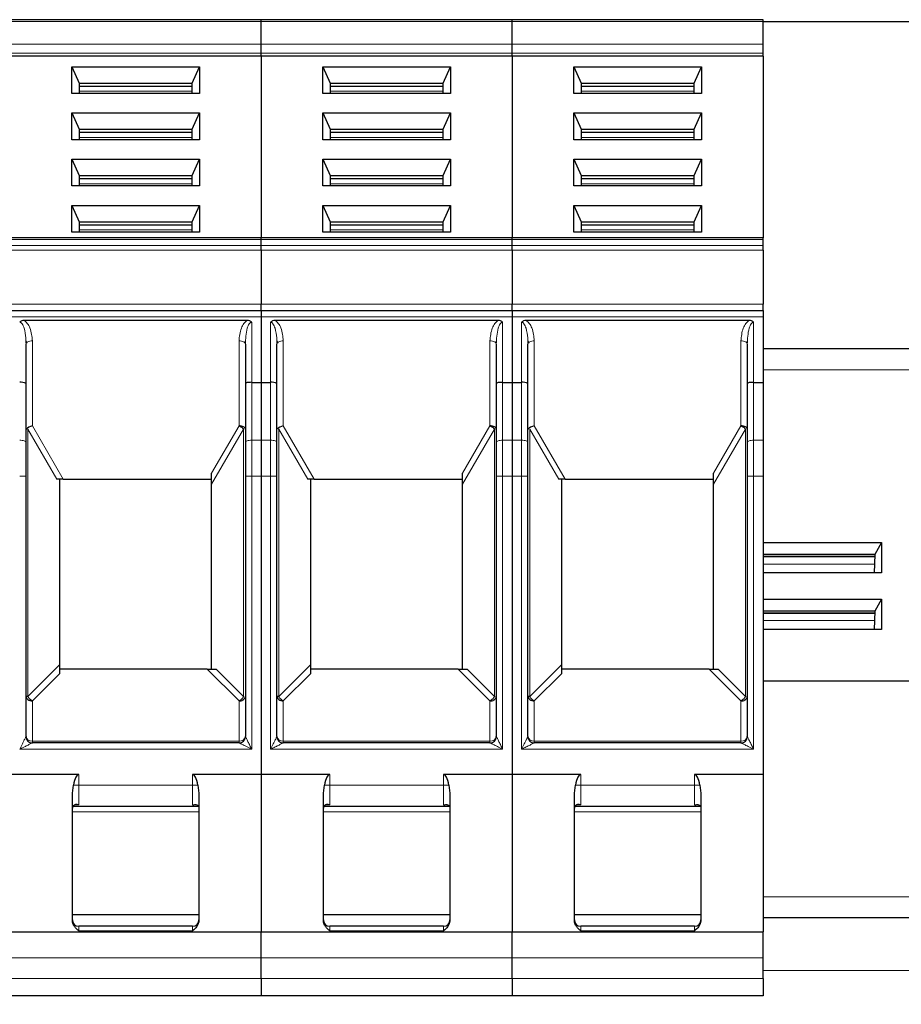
# Model space of a CAD drawing. Header units: millimetres. Extents: x 5 to 418, y 2 to 292.
# Tile 17 of 48: x 103 to 117, y 234 to 250. Entities that reach past the tile are written whole.
import ezdxf

# ---------------------------------------------------------------- set-up
doc = ezdxf.new("R2010")
doc.units = ezdxf.units.MM
doc.layers.add('SLD-0', color=7, linetype='Continuous')
doc.styles.add('SLDTEXTSTYLE0', font='TXT', dxfattribs={"width": 0.605})
doc.dimstyles.new('SLDDIMSTYLE1', dxfattribs={"dimtxt": 3.5, "dimasz": 3.302, "dimexe": 0, "dimexo": 0.0625, "dimgap": 0.875, "dimtad": 1, "dimdec": 1, "dimlfac": 3, "dimrnd": 1e-09, "dimzin": 12, "dimdsep": 46, "dimtxsty": 'SLDTEXTSTYLE0', "dimsah": 1, "dimcen": 0.09, "dimadec": 0, "dimazin": 3, "dimtfac": 1, "dimtofl": 0, "dimtmove": 0, "dimatfit": 3, "dimfxl": 1, "dimfrac": 2, "dimtolj": 1, "dimtzin": 12, "dimarcsym": 0})

# ---------------------------------------------------------------- blocks, each defined once
blk = doc.blocks.new('_D_1')
at = {"layer": 'SLD-0'}
for p, q in [((114.413, 250.007), (157.219, 250.007)), ((156.219, 164.236), (156.219, 250.007)), ((147.013, 164.236), (157.219, 164.236))]:
    blk.add_line(p, q, dxfattribs=at)
for points in [[(156.219, 250.007), (155.711, 246.705), (156.727, 246.705)], [(156.219, 164.236), (156.727, 167.538), (155.711, 167.538)]]:
    blk.add_solid(points, dxfattribs=at)
at = {"layer": 'SLD-0', "insert": (151.707, 201.106), "char_height": 3.5, "attachment_point": 1, "rotation": 90, "style": 'SLDTEXTSTYLE0'}
blk.add_mtext('257,3', dxfattribs=at)

msp = doc.modelspace()

# ---------------------------------------------------------------- linework, layer by layer
at = {"color": 7, "linetype": 'Continuous', "lineweight": 25}
for p, q in [((106.4796, 250.0358), (102.513, 250.0358)), ((106.4796, 250.0065), (106.4796, 250.0358)), ((110.4463, 250.0358), (106.4796, 250.0358)), ((106.4796, 249.6464), (106.4796, 250.0065)), ((110.4463, 250.0065), (110.4463, 250.0358)), ((114.413, 250.0358), (110.4463, 250.0358)), ((110.4463, 249.6464), (110.4463, 250.0065)), ((114.413, 250.0065), (114.413, 250.0358)), ((114.413, 249.6464), (114.413, 250.0065)), ((106.4796, 249.5049), (106.4796, 249.6464)), ((110.4463, 249.5049), (110.4463, 249.6464)), ((114.413, 249.5049), (114.413, 249.6464)), ((106.4796, 249.4578), (102.513, 249.4578)), ((106.4796, 249.4578), (106.4796, 249.5049)), ((106.4796, 249.4578), (106.4796, 246.5879)), ((110.4463, 249.4578), (106.4796, 249.4578)), ((110.4463, 249.4578), (110.4463, 249.5049)), ((110.4463, 249.4578), (110.4463, 246.5879)), ((114.413, 249.4578), (110.4463, 249.4578)), ((114.413, 249.4578), (114.413, 249.5049)), ((114.413, 249.4578), (114.413, 246.5879)), ((103.4881, 249.2927), (105.5046, 249.2927)), ((103.4881, 248.8686), (103.4881, 249.2927)), ((103.4881, 249.2927), (103.6046, 249.0335)), ((105.388, 249.0335), (105.5046, 249.2927)), ((105.5046, 249.2927), (105.5046, 248.8686)), ((107.4547, 249.2927), (109.4712, 249.2927)), ((107.4547, 248.8686), (107.4547, 249.2927)), ((107.4547, 249.2927), (107.5713, 249.0335)), ((109.3546, 249.0335), (109.4712, 249.2927)), ((109.4712, 249.2927), (109.4712, 248.8686)), ((111.4214, 249.2927), (113.4379, 249.2927)), ((111.4214, 248.8686), (111.4214, 249.2927)), ((111.4214, 249.2927), (111.538, 249.0335)), ((113.3213, 249.0335), (113.4379, 249.2927)), ((113.4379, 249.2927), (113.4379, 248.8686)), ((103.6046, 249.0335), (103.6046, 248.8686)), ((103.6046, 249.0335), (105.388, 249.0335)), ((103.6046, 248.9864), (105.388, 248.9864)), ((105.388, 248.8686), (105.388, 249.0335)), ((107.5713, 249.0335), (107.5713, 248.8686)), ((107.5713, 249.0335), (109.3546, 249.0335)), ((107.5713, 248.9864), (109.3546, 248.9864)), ((109.3546, 248.8686), (109.3546, 249.0335)), ((111.538, 249.0335), (111.538, 248.8686)), ((111.538, 249.0335), (113.3213, 249.0335)), ((111.538, 248.9864), (113.3213, 248.9864)), ((113.3213, 248.8686), (113.3213, 249.0335)), ((105.5046, 248.8686), (103.4881, 248.8686)), ((109.4712, 248.8686), (107.4547, 248.8686)), ((113.4379, 248.8686), (111.4214, 248.8686)), ((103.4881, 248.5621), (105.5046, 248.5621)), ((103.4881, 248.1379), (103.4881, 248.5621)), ((103.4881, 248.5621), (103.6046, 248.3029)), ((105.388, 248.3029), (105.5046, 248.5621)), ((105.5046, 248.5621), (105.5046, 248.1379)), ((107.4547, 248.5621), (109.4712, 248.5621)), ((107.4547, 248.1379), (107.4547, 248.5621)), ((107.4547, 248.5621), (107.5713, 248.3029)), ((109.3546, 248.3029), (109.4712, 248.5621)), ((109.4712, 248.5621), (109.4712, 248.1379)), ((111.4214, 248.5621), (113.4379, 248.5621)), ((111.4214, 248.1379), (111.4214, 248.5621)), ((111.4214, 248.5621), (111.538, 248.3029)), ((113.3213, 248.3029), (113.4379, 248.5621)), ((113.4379, 248.5621), (113.4379, 248.1379)), ((103.6046, 248.3029), (103.6046, 248.1379)), ((103.6046, 248.3029), (105.388, 248.3029)), ((105.388, 248.1379), (105.388, 248.3029)), ((107.5713, 248.3029), (107.5713, 248.1379)), ((107.5713, 248.3029), (109.3546, 248.3029)), ((109.3546, 248.1379), (109.3546, 248.3029)), ((111.538, 248.3029), (111.538, 248.1379)), ((111.538, 248.3029), (113.3213, 248.3029)), ((113.3213, 248.1379), (113.3213, 248.3029)), ((105.5046, 248.1379), (103.4881, 248.1379)), ((103.6046, 248.2557), (105.388, 248.2557)), ((109.4712, 248.1379), (107.4547, 248.1379)), ((107.5713, 248.2557), (109.3546, 248.2557)), ((113.4379, 248.1379), (111.4214, 248.1379)), ((111.538, 248.2557), (113.3213, 248.2557)), ((103.4881, 247.8314), (105.5046, 247.8314)), ((103.4881, 247.4072), (103.4881, 247.8314)), ((103.4881, 247.8314), (103.6046, 247.5722)), ((105.388, 247.5722), (105.5046, 247.8314)), ((105.5046, 247.8314), (105.5046, 247.4072)), ((107.4547, 247.8314), (109.4712, 247.8314)), ((107.4547, 247.4072), (107.4547, 247.8314)), ((107.4547, 247.8314), (107.5713, 247.5722)), ((109.3546, 247.5722), (109.4712, 247.8314)), ((109.4712, 247.8314), (109.4712, 247.4072)), ((111.4214, 247.8314), (113.4379, 247.8314)), ((111.4214, 247.4072), (111.4214, 247.8314)), ((111.4214, 247.8314), (111.538, 247.5722)), ((113.3213, 247.5722), (113.4379, 247.8314)), ((113.4379, 247.8314), (113.4379, 247.4072)), ((103.6046, 247.5722), (103.6046, 247.4072)), ((103.6046, 247.5722), (105.388, 247.5722)), ((103.6046, 247.525), (105.388, 247.525)), ((105.388, 247.4072), (105.388, 247.5722)), ((107.5713, 247.5722), (107.5713, 247.4072)), ((107.5713, 247.5722), (109.3546, 247.5722)), ((107.5713, 247.525), (109.3546, 247.525)), ((109.3546, 247.4072), (109.3546, 247.5722)), ((111.538, 247.5722), (111.538, 247.4072)), ((111.538, 247.5722), (113.3213, 247.5722)), ((111.538, 247.525), (113.3213, 247.525)), ((113.3213, 247.4072), (113.3213, 247.5722)), ((105.5046, 247.4072), (103.4881, 247.4072)), ((109.4712, 247.4072), (107.4547, 247.4072)), ((113.4379, 247.4072), (111.4214, 247.4072)), ((103.4881, 247.1007), (105.5046, 247.1007)), ((103.4881, 246.6766), (103.4881, 247.1007)), ((103.4881, 247.1007), (103.6046, 246.8415)), ((105.388, 246.8415), (105.5046, 247.1007)), ((105.5046, 247.1007), (105.5046, 246.6766)), ((107.4547, 247.1007), (109.4712, 247.1007)), ((107.4547, 246.6766), (107.4547, 247.1007)), ((107.4547, 247.1007), (107.5713, 246.8415)), ((109.3546, 246.8415), (109.4712, 247.1007)), ((109.4712, 247.1007), (109.4712, 246.6766)), ((111.4214, 247.1007), (113.4379, 247.1007)), ((111.4214, 246.6766), (111.4214, 247.1007)), ((111.4214, 247.1007), (111.538, 246.8415)), ((113.3213, 246.8415), (113.4379, 247.1007)), ((113.4379, 247.1007), (113.4379, 246.6766)), ((103.6046, 246.8415), (103.6046, 246.6766)), ((103.6046, 246.8415), (105.388, 246.8415)), ((103.6046, 246.7944), (105.388, 246.7944)), ((105.388, 246.6766), (105.388, 246.8415)), ((107.5713, 246.8415), (107.5713, 246.6766)), ((107.5713, 246.8415), (109.3546, 246.8415)), ((107.5713, 246.7944), (109.3546, 246.7944)), ((109.3546, 246.6766), (109.3546, 246.8415)), ((111.538, 246.8415), (111.538, 246.6766)), ((111.538, 246.8415), (113.3213, 246.8415)), ((111.538, 246.7944), (113.3213, 246.7944)), ((113.3213, 246.6766), (113.3213, 246.8415)), ((106.4796, 246.5879), (102.513, 246.5879)), ((105.5046, 246.6766), (103.4881, 246.6766)), ((110.4463, 246.5879), (106.4796, 246.5879)), ((106.4796, 246.5587), (106.4796, 246.5879)), ((109.4712, 246.6766), (107.4547, 246.6766)), ((114.413, 246.5879), (110.4463, 246.5879)), ((110.4463, 246.5587), (110.4463, 246.5879)), ((113.4379, 246.6766), (111.4214, 246.6766)), ((114.413, 246.5587), (114.413, 246.5879)), ((106.4796, 246.4651), (106.4796, 246.5587)), ((106.4796, 246.3944), (106.4796, 246.4651)), ((110.4463, 246.4651), (110.4463, 246.5587)), ((110.4463, 246.3944), (110.4463, 246.4651)), ((114.413, 246.4651), (114.413, 246.5587)), ((114.413, 246.3944), (114.413, 246.4651)), ((106.4796, 246.3944), (106.4796, 245.5358)), ((110.4463, 246.3944), (110.4463, 245.5358)), ((114.413, 246.3944), (114.413, 245.5358)), ((106.4796, 245.4358), (106.4796, 245.5358)), ((110.4463, 245.4358), (110.4463, 245.5358)), ((114.413, 245.4358), (114.413, 245.5358)), ((102.513, 245.4358), (106.4796, 245.4358)), ((106.4796, 245.4358), (106.4796, 245.3358)), ((106.4796, 245.4358), (110.4463, 245.4358)), ((106.4796, 245.3358), (106.4796, 244.3025)), ((110.4463, 245.4358), (110.4463, 245.3358)), ((110.4463, 245.4358), (114.413, 245.4358)), ((110.4463, 245.3358), (110.4463, 244.3025)), ((114.413, 245.4358), (114.413, 245.3358)), ((114.413, 245.3358), (114.413, 244.3025)), ((106.2577, 245.2806), (102.7349, 245.2806)), ((110.2243, 245.2806), (106.7016, 245.2806)), ((114.191, 245.2806), (110.6683, 245.2806)), ((102.7618, 244.9582), (102.7699, 244.9235)), ((102.763, 244.2849), (102.763, 244.9074)), ((106.2231, 244.9252), (106.2316, 244.9523)), ((106.2296, 244.9074), (106.2296, 244.2849)), ((106.7284, 244.9582), (106.7365, 244.9235)), ((106.7296, 244.2849), (106.7296, 244.9074)), ((110.1898, 244.9252), (110.1982, 244.9523)), ((110.1963, 244.9074), (110.1963, 244.2849)), ((110.6951, 244.9582), (110.7032, 244.9235)), ((110.6963, 244.2849), (110.6963, 244.9074)), ((114.1565, 244.9252), (114.1649, 244.9523)), ((114.163, 244.9074), (114.163, 244.2849)), ((114.413, 244.8358), (116.913, 244.8358)), ((102.763, 243.3539), (102.763, 244.2849)), ((106.2296, 244.2849), (106.2296, 243.3539)), ((106.3296, 244.3025), (106.4796, 244.3025)), ((106.4796, 244.3025), (106.4796, 243.3881)), ((106.4796, 244.3025), (106.6296, 244.3025)), ((106.7296, 243.3539), (106.7296, 244.2849)), ((110.1963, 244.2849), (110.1963, 243.3539)), ((110.2963, 244.3025), (110.4463, 244.3025)), ((110.4463, 244.3025), (110.4463, 243.3881)), ((110.4463, 244.3025), (110.5963, 244.3025)), ((110.6963, 243.3539), (110.6963, 244.2849)), ((114.163, 244.2849), (114.163, 243.3539)), ((114.263, 244.3025), (114.413, 244.3025)), ((114.413, 244.3025), (114.413, 243.3881)), ((102.763, 242.8181), (102.763, 243.3539)), ((106.2296, 243.3539), (106.2296, 242.8181)), ((106.4796, 243.3881), (106.4796, 242.8181)), ((106.7296, 242.8181), (106.7296, 243.3539)), ((110.1963, 243.3539), (110.1963, 242.8181)), ((110.4463, 243.3881), (110.4463, 242.8181)), ((110.6963, 242.8181), (110.6963, 243.3539)), ((114.163, 243.3539), (114.163, 242.8181)), ((114.413, 243.3881), (114.413, 242.8181)), ((105.6963, 242.6916), (105.6963, 242.8641)), ((109.663, 242.6916), (109.663, 242.8641)), ((113.6296, 242.6916), (113.6296, 242.8641)), ((102.763, 238.7025), (102.763, 242.8181)), ((103.3511, 242.7692), (103.2515, 242.7692)), ((103.2963, 239.8399), (103.2963, 242.7692)), ((103.3511, 242.7692), (105.6963, 242.7692)), ((105.6963, 239.7692), (105.6963, 242.6916)), ((106.2296, 242.8181), (106.2296, 238.7025)), ((106.4796, 242.8181), (106.4796, 238.1025)), ((106.7296, 238.7025), (106.7296, 242.8181)), ((107.3178, 242.7692), (107.2182, 242.7692)), ((107.263, 239.8399), (107.263, 242.7692)), ((107.3178, 242.7692), (109.663, 242.7692)), ((109.663, 239.7692), (109.663, 242.6916)), ((110.1963, 242.8181), (110.1963, 238.7025)), ((110.4463, 242.8181), (110.4463, 238.1025)), ((110.6963, 238.7025), (110.6963, 242.8181)), ((111.2845, 242.7692), (111.1849, 242.7692)), ((111.2296, 239.8399), (111.2296, 242.7692)), ((111.2845, 242.7692), (113.6296, 242.7692)), ((113.6296, 239.7692), (113.6296, 242.6916)), ((114.163, 242.8181), (114.163, 238.7025)), ((114.413, 242.8181), (114.413, 238.1025)), ((114.413, 241.7697), (116.2818, 241.7697)), ((116.2818, 241.7697), (116.1808, 241.5809)), ((116.2818, 241.7697), (116.2818, 241.2913)), ((116.1808, 241.5809), (114.413, 241.5809)), ((116.1791, 241.5476), (114.413, 241.5476)), ((116.1808, 241.5809), (116.166, 241.2913)), ((116.2818, 241.2913), (114.413, 241.2913)), ((114.413, 240.8748), (116.2818, 240.8748)), ((116.2818, 240.8748), (116.1808, 240.6861)), ((116.2818, 240.8748), (116.2818, 240.3964)), ((116.1808, 240.6861), (114.413, 240.6861)), ((116.1808, 240.6861), (116.166, 240.3964)), ((116.1791, 240.6527), (114.413, 240.6527)), ((116.2818, 240.3964), (114.413, 240.3964)), ((103.2963, 239.6985), (103.2963, 239.8399)), ((105.6256, 239.7692), (103.2963, 239.7692)), ((105.6256, 239.7692), (105.767, 239.7692)), ((107.263, 239.6985), (107.263, 239.8399)), ((109.5923, 239.7692), (107.263, 239.7692)), ((109.5923, 239.7692), (109.7337, 239.7692)), ((111.2296, 239.6985), (111.2296, 239.8399)), ((113.5589, 239.7692), (111.2296, 239.7692)), ((113.5589, 239.7692), (113.7004, 239.7692)), ((114.413, 239.582), (116.913, 239.582)), ((106.1296, 238.6025), (102.863, 238.6025)), ((110.0963, 238.6025), (106.8296, 238.6025)), ((114.063, 238.6025), (110.7963, 238.6025)), ((103.5963, 238.1025), (102.513, 238.1025)), ((106.4796, 238.1025), (105.3963, 238.1025)), ((106.4796, 238.1025), (106.4796, 235.6145)), ((107.563, 238.1025), (106.4796, 238.1025)), ((110.4463, 238.1025), (109.363, 238.1025)), ((110.4463, 238.1025), (110.4463, 235.6145)), ((111.5296, 238.1025), (110.4463, 238.1025)), ((114.413, 238.1025), (113.3296, 238.1025)), ((114.413, 238.1025), (114.413, 235.6145)), ((103.4963, 237.8049), (103.513, 237.9358)), ((105.4796, 237.9358), (105.4963, 237.8049)), ((107.463, 237.8049), (107.4797, 237.9358)), ((109.4463, 237.9358), (109.463, 237.8049)), ((111.4296, 237.8049), (111.4463, 237.9358)), ((113.4129, 237.9358), (113.4296, 237.8049)), ((103.4963, 235.7957), (103.4963, 237.8049)), ((105.4963, 237.8049), (105.4963, 235.7957)), ((107.463, 235.7957), (107.463, 237.8049)), ((109.463, 237.8049), (109.463, 235.7957)), ((111.4296, 235.7957), (111.4296, 237.8049)), ((113.4296, 237.8049), (113.4296, 235.7957)), ((103.5052, 237.6025), (105.4861, 237.6025)), ((107.4718, 237.6025), (109.4528, 237.6025)), ((111.4385, 237.6025), (113.4195, 237.6025)), ((105.4963, 235.8858), (103.4963, 235.8858)), ((109.463, 235.8858), (107.463, 235.8858)), ((113.4296, 235.8858), (111.4296, 235.8858)), ((116.913, 235.8358), (114.413, 235.8358)), ((105.3963, 235.7025), (103.5963, 235.7025)), ((109.363, 235.7025), (107.563, 235.7025)), ((113.3296, 235.7025), (111.5296, 235.7025)), ((102.513, 235.6145), (106.4796, 235.6145)), ((106.4796, 235.2055), (106.4796, 235.6145)), ((106.4796, 235.6145), (110.4463, 235.6145)), ((110.4463, 235.2055), (110.4463, 235.6145)), ((110.4463, 235.6145), (114.413, 235.6145)), ((114.413, 235.2055), (114.413, 235.6145)), ((106.4796, 234.8772), (106.4796, 235.2055)), ((110.4463, 234.8772), (110.4463, 235.2055)), ((114.413, 234.8772), (114.413, 235.2055)), ((106.4796, 234.8772), (106.4796, 234.6025)), ((110.4463, 234.8772), (110.4463, 234.6025)), ((114.413, 234.8772), (114.413, 234.6025)), ((106.4796, 234.6025), (102.513, 234.6025)), ((110.4463, 234.6025), (106.4796, 234.6025)), ((114.413, 234.6025), (110.4463, 234.6025))]:
    msp.add_line(p, q, dxfattribs=at)
at = {"color": 7, "linetype": 'Continuous', "lineweight": 18}
for p, q in [((102.513, 250.0065), (106.4796, 250.0065)), ((106.4796, 250.0065), (110.4463, 250.0065)), ((110.4463, 250.0065), (114.413, 250.0065)), ((106.4796, 249.6464), (102.513, 249.6464)), ((110.4463, 249.6464), (106.4796, 249.6464)), ((114.413, 249.6464), (110.4463, 249.6464)), ((106.4796, 249.5049), (102.513, 249.5049)), ((110.4463, 249.5049), (106.4796, 249.5049)), ((114.413, 249.5049), (110.4463, 249.5049)), ((103.6046, 248.9039), (105.388, 248.9039)), ((107.5713, 248.9039), (109.3546, 248.9039)), ((111.538, 248.9039), (113.3213, 248.9039)), ((103.6046, 248.1732), (105.388, 248.1732)), ((107.5713, 248.1732), (109.3546, 248.1732)), ((111.538, 248.1732), (113.3213, 248.1732)), ((103.6046, 247.4425), (105.388, 247.4425)), ((107.5713, 247.4425), (109.3546, 247.4425)), ((111.538, 247.4425), (113.3213, 247.4425)), ((103.6046, 246.7119), (105.388, 246.7119)), ((107.5713, 246.7119), (109.3546, 246.7119)), ((111.538, 246.7119), (113.3213, 246.7119)), ((106.4796, 246.5587), (102.513, 246.5587)), ((106.4796, 246.4651), (102.513, 246.4651)), ((110.4463, 246.5587), (106.4796, 246.5587)), ((110.4463, 246.4651), (106.4796, 246.4651)), ((114.413, 246.5587), (110.4463, 246.5587)), ((114.413, 246.4651), (110.4463, 246.4651)), ((106.4796, 246.3944), (102.513, 246.3944)), ((110.4463, 246.3944), (106.4796, 246.3944)), ((114.413, 246.3944), (110.4463, 246.3944)), ((102.513, 245.5358), (106.4796, 245.5358)), ((106.4796, 245.5358), (110.4463, 245.5358)), ((110.4463, 245.5358), (114.413, 245.5358)), ((102.513, 245.3358), (106.4796, 245.3358)), ((106.4796, 245.3358), (110.4463, 245.3358)), ((110.4463, 245.3358), (114.413, 245.3358)), ((106.3296, 244.3025), (106.3296, 245.2539)), ((106.6296, 245.2538), (106.6296, 244.3025)), ((110.2963, 244.3025), (110.2963, 245.2539)), ((110.5963, 245.2538), (110.5963, 244.3025)), ((114.263, 244.3025), (114.263, 245.2539)), ((102.863, 244.9574), (102.863, 243.6147)), ((106.1296, 243.6147), (106.1296, 244.9574)), ((106.8296, 244.9574), (106.8296, 243.6147)), ((110.0963, 243.6147), (110.0963, 244.9574)), ((110.7963, 244.9574), (110.7963, 243.6147)), ((114.063, 243.6147), (114.063, 244.9574)), ((114.413, 244.5025), (116.913, 244.5025)), ((106.3296, 243.3881), (106.3296, 244.3025)), ((106.6296, 244.3025), (106.6296, 243.3881)), ((110.2963, 243.3881), (110.2963, 244.3025)), ((110.5963, 244.3025), (110.5963, 243.3881)), ((114.263, 243.3881), (114.263, 244.3025)), ((102.7923, 243.5647), (102.7923, 239.3358)), ((103.2515, 242.7692), (102.7923, 243.5647)), ((102.863, 243.6147), (103.3511, 242.7692)), ((105.6963, 242.8641), (106.1296, 243.6147)), ((106.2004, 243.5647), (105.6963, 242.6916)), ((106.2004, 239.3358), (106.2004, 243.5647)), ((107.2182, 242.7692), (106.7589, 243.5647)), ((106.7589, 243.5647), (106.7589, 239.3358)), ((106.8296, 243.6147), (107.3178, 242.7692)), ((109.663, 242.8641), (110.0963, 243.6147)), ((110.167, 243.5647), (109.663, 242.6916)), ((110.167, 239.3358), (110.167, 243.5647)), ((111.1849, 242.7692), (110.7256, 243.5647)), ((110.7256, 243.5647), (110.7256, 239.3358)), ((110.7963, 243.6147), (111.2845, 242.7692)), ((113.6296, 242.8641), (114.063, 243.6147)), ((114.1337, 243.5647), (113.6296, 242.6916)), ((114.1337, 239.3358), (114.1337, 243.5647)), ((106.3296, 243.3881), (106.3296, 242.8181)), ((106.4796, 243.3881), (106.3296, 243.3881)), ((106.6296, 243.3881), (106.4796, 243.3881)), ((106.6296, 242.8181), (106.6296, 243.3881)), ((110.2963, 243.3881), (110.2963, 242.8181)), ((110.4463, 243.3881), (110.2963, 243.3881)), ((110.5963, 243.3881), (110.4463, 243.3881)), ((110.5963, 242.8181), (110.5963, 243.3881)), ((114.263, 243.3881), (114.263, 242.8181)), ((114.413, 243.3881), (114.263, 243.3881)), ((102.663, 242.8181), (102.763, 242.8181)), ((106.3296, 242.8181), (106.2296, 242.8181)), ((106.3296, 242.8181), (106.3296, 238.5025)), ((106.4796, 242.8181), (106.3296, 242.8181)), ((106.4796, 242.8181), (106.6296, 242.8181)), ((106.6296, 238.5025), (106.6296, 242.8181)), ((106.6296, 242.8181), (106.7296, 242.8181)), ((110.2963, 242.8181), (110.1963, 242.8181)), ((110.2963, 242.8181), (110.2963, 238.5025)), ((110.4463, 242.8181), (110.2963, 242.8181)), ((110.4463, 242.8181), (110.5963, 242.8181)), ((110.5963, 238.5025), (110.5963, 242.8181)), ((110.5963, 242.8181), (110.6963, 242.8181)), ((114.263, 242.8181), (114.163, 242.8181)), ((114.263, 242.8181), (114.263, 238.5025)), ((114.413, 242.8181), (114.263, 242.8181)), ((116.1789, 241.5442), (114.413, 241.5442)), ((116.1731, 241.4303), (114.413, 241.4303)), ((116.1789, 240.6493), (114.413, 240.6493)), ((116.1731, 240.5355), (114.413, 240.5355)), ((102.7923, 239.3358), (103.2963, 239.8399)), ((106.1296, 239.2651), (105.6256, 239.7692)), ((106.2004, 239.3358), (105.767, 239.7692)), ((106.7589, 239.3358), (107.263, 239.8399)), ((110.0963, 239.2651), (109.5923, 239.7692)), ((110.167, 239.3358), (109.7337, 239.7692)), ((110.7256, 239.3358), (111.2296, 239.8399)), ((114.063, 239.2651), (113.5589, 239.7692)), ((114.1337, 239.3358), (113.7004, 239.7692)), ((103.2963, 239.6985), (102.863, 239.2651)), ((107.263, 239.6985), (106.8296, 239.2651)), ((111.2296, 239.6985), (110.7963, 239.2651)), ((102.863, 239.2651), (102.863, 238.6318)), ((106.1296, 238.6318), (106.1296, 239.2651)), ((106.8296, 239.2651), (106.8296, 238.6318)), ((110.0963, 238.6318), (110.0963, 239.2651)), ((110.7963, 239.2651), (110.7963, 238.6318)), ((114.063, 238.6318), (114.063, 239.2651)), ((106.3296, 238.5025), (102.663, 238.5025)), ((102.863, 238.6025), (102.863, 238.6318)), ((102.863, 238.6318), (106.1296, 238.6318)), ((106.1296, 238.6318), (106.1296, 238.6025)), ((110.2963, 238.5025), (106.6296, 238.5025)), ((106.8296, 238.6025), (106.8296, 238.6318)), ((106.8296, 238.6318), (110.0963, 238.6318)), ((110.0963, 238.6318), (110.0963, 238.6025)), ((114.263, 238.5025), (110.5963, 238.5025)), ((110.7963, 238.6025), (110.7963, 238.6318)), ((110.7963, 238.6318), (114.063, 238.6318)), ((114.063, 238.6318), (114.063, 238.6025)), ((103.5963, 238.1025), (103.5963, 237.9358)), ((105.3963, 237.9358), (105.3963, 238.1025)), ((107.563, 238.1025), (107.563, 237.9358)), ((109.363, 237.9358), (109.363, 238.1025)), ((111.5296, 238.1025), (111.5296, 237.9358)), ((113.3296, 237.9358), (113.3296, 238.1025)), ((103.5963, 237.9358), (103.513, 237.9358)), ((103.5963, 237.9358), (103.5963, 237.6211)), ((103.5963, 237.9358), (105.3963, 237.9358)), ((105.3963, 237.6211), (105.3963, 237.9358)), ((105.3963, 237.9358), (105.4796, 237.9358)), ((107.563, 237.9358), (107.4797, 237.9358)), ((107.563, 237.9358), (107.563, 237.6211)), ((107.563, 237.9358), (109.363, 237.9358)), ((109.363, 237.6211), (109.363, 237.9358)), ((109.363, 237.9358), (109.4463, 237.9358)), ((111.5296, 237.9358), (111.4463, 237.9358)), ((111.5296, 237.9358), (111.5296, 237.6211)), ((111.5296, 237.9358), (113.3296, 237.9358)), ((113.3296, 237.6211), (113.3296, 237.9358)), ((113.3296, 237.9358), (113.4129, 237.9358)), ((103.5963, 237.6211), (103.5291, 237.6211)), ((105.4636, 237.6211), (105.3963, 237.6211)), ((107.563, 237.6211), (107.4957, 237.6211)), ((109.4303, 237.6211), (109.363, 237.6211)), ((111.5296, 237.6211), (111.4624, 237.6211)), ((113.397, 237.6211), (113.3296, 237.6211)), ((103.4963, 237.5121), (104.4963, 237.5121)), ((104.4963, 237.5121), (105.4963, 237.5121)), ((107.463, 237.5121), (108.463, 237.5121)), ((108.463, 237.5121), (109.463, 237.5121)), ((111.4296, 237.5121), (112.4296, 237.5121)), ((112.4296, 237.5121), (113.4296, 237.5121)), ((114.413, 236.1692), (116.913, 236.1692)), ((103.5963, 235.7025), (103.5963, 235.6284)), ((105.3963, 235.6284), (105.3963, 235.7025)), ((107.563, 235.7025), (107.563, 235.6284)), ((109.363, 235.6284), (109.363, 235.7025)), ((111.5296, 235.7025), (111.5296, 235.6284)), ((113.3296, 235.6284), (113.3296, 235.7025)), ((105.3963, 235.6284), (103.5963, 235.6284)), ((109.363, 235.6284), (107.563, 235.6284)), ((113.3296, 235.6284), (111.5296, 235.6284)), ((106.4796, 235.2055), (102.513, 235.2055)), ((110.4463, 235.2055), (106.4796, 235.2055)), ((114.413, 235.2055), (110.4463, 235.2055)), ((127.513, 235.0025), (114.413, 235.0025)), ((102.513, 234.8772), (106.4796, 234.8772)), ((106.4796, 234.8772), (110.4463, 234.8772)), ((110.4463, 234.8772), (114.413, 234.8772))]:
    msp.add_line(p, q, dxfattribs=at)
at = {"color": 7, "linetype": 'Continuous', "lineweight": 18, "flags": 128}
for points in [[(102.863, 244.9574), (102.8435, 244.9565), (102.8247, 244.9536), (102.8074, 244.949), (102.7923, 244.9428), (102.7798, 244.9352), (102.7706, 244.9266), (102.7649, 244.9172), (102.763, 244.9074)], [(106.8296, 244.9574), (106.8101, 244.9565), (106.7914, 244.9536), (106.7741, 244.949), (106.7589, 244.9428), (106.7465, 244.9352), (106.7373, 244.9266), (106.7316, 244.9172), (106.7296, 244.9074)], [(110.7963, 244.9574), (110.7768, 244.9565), (110.758, 244.9536), (110.7407, 244.949), (110.7256, 244.9428), (110.7132, 244.9352), (110.7039, 244.9266), (110.6982, 244.9172), (110.6963, 244.9074)], [(102.663, 243.3881), (102.6825, 243.3874), (102.7012, 243.3855), (102.7185, 243.3823), (102.7337, 243.3781), (102.7461, 243.3729), (102.7554, 243.367), (102.7611, 243.3606), (102.763, 243.3539)], [(106.3296, 243.3881), (106.3101, 243.3874), (106.2914, 243.3855), (106.2741, 243.3823), (106.2589, 243.3781), (106.2465, 243.3729), (106.2373, 243.367), (106.2316, 243.3606), (106.2296, 243.3539)], [(106.6296, 243.3881), (106.6491, 243.3874), (106.6679, 243.3855), (106.6852, 243.3823), (106.7004, 243.3781), (106.7128, 243.3729), (106.722, 243.367), (106.7277, 243.3606), (106.7296, 243.3539)], [(110.2963, 243.3881), (110.2768, 243.3874), (110.258, 243.3855), (110.2407, 243.3823), (110.2256, 243.3781), (110.2132, 243.3729), (110.2039, 243.367), (110.1982, 243.3606), (110.1963, 243.3539)], [(110.5963, 243.3881), (110.6158, 243.3874), (110.6346, 243.3855), (110.6519, 243.3823), (110.667, 243.3781), (110.6795, 243.3729), (110.6887, 243.367), (110.6944, 243.3606), (110.6963, 243.3539)], [(114.263, 243.3881), (114.2435, 243.3874), (114.2247, 243.3855), (114.2074, 243.3823), (114.1923, 243.3781), (114.1798, 243.3729), (114.1706, 243.367), (114.1649, 243.3606), (114.163, 243.3539)]]:
    msp.add_lwpolyline(points, dxfattribs=at)
at = {"color": 7, "linetype": 'Continuous', "lineweight": 25}
for centre, radius, start, end in [((102.6862, 244.1419), 0.1623, 61.77296, 98.22704), ((106.6529, 244.1419), 0.1623, 61.77296, 98.22704), ((110.6195, 244.1419), 0.1623, 61.77296, 98.22704), ((102.863, 238.7025), 0.1, 180, 270), ((106.1296, 238.7025), 0.1, 270, 0), ((106.8296, 238.7025), 0.1, 180, 270), ((110.0963, 238.7025), 0.1, 270, 0), ((110.7963, 238.7025), 0.1, 180, 270), ((114.063, 238.7025), 0.1, 270, 0), ((103.5963, 235.8025), 0.1, 180, 270), ((105.3963, 235.8025), 0.1, 270, 0), ((107.563, 235.8025), 0.1, 180, 270), ((109.363, 235.8025), 0.1, 270, 0), ((111.5296, 235.8025), 0.1, 180, 270), ((113.3296, 235.8025), 0.1, 270, 0)]:
    msp.add_arc(centre, radius, start, end, dxfattribs=at)
at = {"color": 7, "linetype": 'Continuous', "lineweight": 18}
for centre, start, end in [((102.8505, 238.7202), 191.42175, 278.04947), ((106.1421, 238.7202), 261.95053, 348.57825), ((106.8171, 238.7202), 191.42175, 278.04947), ((110.1088, 238.7202), 261.95053, 348.57825), ((110.7838, 238.7202), 191.42175, 278.04947), ((114.0755, 238.7202), 261.95053, 348.57825)]:
    msp.add_arc(centre, 0.0893, start, end, dxfattribs=at)
at = {"color": 7, "linetype": 'Continuous', "lineweight": 25}
for centre, major_axis, ratio, start_param, end_param in [((106.3296, 244.2849), (0.1, 0), 0.176327, 1.5707963, 3.1415927), ((110.2963, 244.2849), (0.1, 0), 0.176327, 1.5707963, 3.1415927), ((114.263, 244.2849), (0.1, 0), 0.176327, 1.5707963, 3.1415927), ((102.863, 243.5647), (0.0992, 0.0266), 0.4740326, 1.4444562, 2.6668219), ((106.8296, 243.5647), (0.0992, 0.0266), 0.4740326, 1.4444562, 2.6668219), ((110.7963, 243.5647), (0.0992, 0.0266), 0.4740326, 1.4444562, 2.6668219), ((103.5963, 237.7293), (0, 0.3732), 0.2679492, 0, 0.9843339), ((105.3963, 237.7293), (0, 0.3732), 0.2679492, 5.2988514, 6.2831853), ((107.563, 237.7293), (0, 0.3732), 0.2679492, 0, 0.9843339), ((109.363, 237.7293), (0, 0.3732), 0.2679492, 5.2988514, 6.2831853), ((111.5296, 237.7293), (0, 0.3732), 0.2679492, 0, 0.9843339), ((113.3296, 237.7293), (0, 0.3732), 0.2679492, 5.2988514, 6.2831853)]:
    msp.add_ellipse(centre, major_axis=major_axis, ratio=ratio, start_param=start_param, end_param=end_param, dxfattribs=at)
for points, knots in [([(102.7349, 245.2806), (102.7211, 245.2796), (102.701, 245.278), (102.6771, 245.2663), (102.6677, 245.258), (102.663, 245.2538)], [0, 0, 0, 0, 0.52328695, 0.76252233, 1, 1, 1, 1]), ([(106.3296, 245.2539), (106.325, 245.258), (106.3155, 245.2662), (106.2916, 245.278), (106.2715, 245.2796), (106.2577, 245.2806)], [0, 0, 0, 0, 0.2375946, 0.4768936, 1, 1, 1, 1]), ([(106.7016, 245.2806), (106.6878, 245.2796), (106.6676, 245.278), (106.6437, 245.2663), (106.6343, 245.258), (106.6296, 245.2538)], [0, 0, 0, 0, 0.5232869, 0.7625223, 1, 1, 1, 1]), ([(110.2963, 245.2539), (110.2916, 245.258), (110.2822, 245.2662), (110.2583, 245.278), (110.2382, 245.2796), (110.2243, 245.2806)], [0, 0, 0, 0, 0.2375946, 0.4768936, 1, 1, 1, 1]), ([(110.6683, 245.2806), (110.6544, 245.2796), (110.6343, 245.278), (110.6104, 245.2663), (110.601, 245.258), (110.5963, 245.2538)], [0, 0, 0, 0, 0.5232869, 0.7625223, 1, 1, 1, 1]), ([(114.263, 245.2539), (114.2583, 245.258), (114.2489, 245.2662), (114.225, 245.278), (114.2048, 245.2796), (114.191, 245.2806)], [0, 0, 0, 0, 0.2375946, 0.4768936, 1, 1, 1, 1]), ([(102.7923, 239.3358), (102.7841, 239.3362), (102.7697, 239.3368), (102.7639, 239.3361), (102.763, 239.3359), (102.763, 239.3359), (102.763, 239.3358), (102.763, 239.3358), (102.763, 239.3358), (102.763, 239.3358)], [0, 0, 0, 0, 0.49797229, 0.86873254, 0.9644528, 0.98975054, 0.99675634, 0.99884843, 1, 1, 1, 1]), ([(106.1296, 239.2651), (106.1335, 239.2654), (106.1446, 239.2664), (106.1666, 239.2696), (106.1856, 239.2768), (106.1968, 239.2834), (106.1994, 239.2852), (106.2001, 239.2857), (106.2003, 239.2858), (106.2003, 239.2858), (106.2003, 239.2858), (106.2095, 239.2923), (106.2252, 239.3081), (106.2282, 239.3266), (106.2296, 239.3358)], [0, 0, 0, 0, 0.0745748, 0.2134229, 0.4283224, 0.4825724, 0.4962813, 0.49978, 0.5006903, 0.5009357, 0.501006, 0.5010413, 0.7505207, 1, 1, 1, 1]), ([(106.7589, 239.3358), (106.7507, 239.3362), (106.7364, 239.3368), (106.7306, 239.3361), (106.7297, 239.3359), (106.7296, 239.3359), (106.7296, 239.3358), (106.7296, 239.3358), (106.7296, 239.3358), (106.7296, 239.3358)], [0, 0, 0, 0, 0.4979723, 0.8687325, 0.9644528, 0.9897505, 0.9967563, 0.9988484, 1, 1, 1, 1]), ([(110.0963, 239.2651), (110.1002, 239.2654), (110.1113, 239.2664), (110.1332, 239.2696), (110.1523, 239.2768), (110.1634, 239.2834), (110.1661, 239.2852), (110.1668, 239.2857), (110.167, 239.2858), (110.167, 239.2858), (110.167, 239.2858), (110.1762, 239.2923), (110.1919, 239.3081), (110.1948, 239.3266), (110.1963, 239.3358)], [0, 0, 0, 0, 0.0745748, 0.2134229, 0.4283224, 0.4825724, 0.4962813, 0.49978, 0.5006903, 0.5009357, 0.501006, 0.5010413, 0.7505207, 1, 1, 1, 1]), ([(110.7256, 239.3358), (110.7174, 239.3362), (110.7031, 239.3368), (110.6972, 239.3361), (110.6964, 239.3359), (110.6963, 239.3359), (110.6963, 239.3358), (110.6963, 239.3358), (110.6963, 239.3358), (110.6963, 239.3358)], [0, 0, 0, 0, 0.4979723, 0.8687325, 0.9644528, 0.9897505, 0.9967563, 0.9988484, 1, 1, 1, 1]), ([(114.063, 239.2651), (114.0669, 239.2654), (114.078, 239.2664), (114.0999, 239.2696), (114.119, 239.2768), (114.1301, 239.2834), (114.1328, 239.2852), (114.1334, 239.2857), (114.1336, 239.2858), (114.1337, 239.2858), (114.1337, 239.2858), (114.1429, 239.2923), (114.1585, 239.3081), (114.1615, 239.3266), (114.163, 239.3358)], [0, 0, 0, 0, 0.0745748, 0.2134229, 0.4283224, 0.4825724, 0.4962813, 0.49978, 0.5006903, 0.5009357, 0.501006, 0.5010413, 0.7505207, 1, 1, 1, 1]), ([(103.5963, 237.6211), (103.5884, 237.623), (103.5781, 237.6255), (103.5664, 237.6264), (103.5522, 237.627), (103.5351, 237.6249), (103.5163, 237.6158), (103.505, 237.6038), (103.4977, 237.5887), (103.4968, 237.5762), (103.4963, 237.5702)], [0, 0, 0, 0, 0.1735175, 0.2265364, 0.2570245, 0.4906957, 0.6353501, 0.7659825, 0.8860558, 1, 1, 1, 1]), ([(105.3963, 237.6211), (105.4088, 237.6237), (105.4312, 237.6285), (105.4573, 237.6248), (105.4742, 237.6167), (105.4854, 237.6057), (105.4943, 237.5904), (105.4957, 237.5766), (105.4963, 237.5702)], [0, 0, 0, 0, 0.2733104, 0.4912151, 0.6137942, 0.7390907, 0.8788606, 1, 1, 1, 1]), ([(107.563, 237.6211), (107.5551, 237.623), (107.5447, 237.6255), (107.5331, 237.6264), (107.5188, 237.627), (107.5018, 237.6249), (107.483, 237.6158), (107.4716, 237.6038), (107.4643, 237.5887), (107.4634, 237.5762), (107.463, 237.5702)], [0, 0, 0, 0, 0.1735175, 0.2265364, 0.2570245, 0.4906957, 0.6353501, 0.7659825, 0.8860558, 1, 1, 1, 1]), ([(109.363, 237.6211), (109.3755, 237.6237), (109.3979, 237.6285), (109.424, 237.6248), (109.4409, 237.6167), (109.452, 237.6057), (109.461, 237.5904), (109.4623, 237.5766), (109.463, 237.5702)], [0, 0, 0, 0, 0.2733104, 0.4912151, 0.6137942, 0.7390907, 0.8788606, 1, 1, 1, 1]), ([(111.5296, 237.6211), (111.5217, 237.623), (111.5114, 237.6255), (111.4998, 237.6264), (111.4855, 237.627), (111.4685, 237.6249), (111.4497, 237.6158), (111.4383, 237.6038), (111.431, 237.5887), (111.4301, 237.5762), (111.4296, 237.5702)], [0, 0, 0, 0, 0.1735175, 0.2265364, 0.2570245, 0.4906957, 0.6353501, 0.7659825, 0.8860558, 1, 1, 1, 1]), ([(113.3296, 237.6211), (113.3421, 237.6237), (113.3646, 237.6285), (113.3907, 237.6248), (113.4076, 237.6167), (113.4187, 237.6057), (113.4276, 237.5904), (113.429, 237.5766), (113.4296, 237.5702)], [0, 0, 0, 0, 0.2733104, 0.4912151, 0.6137942, 0.7390907, 0.8788606, 1, 1, 1, 1]), ([(103.5963, 235.6284), (103.5881, 235.6363), (103.5776, 235.6465), (103.5545, 235.6688), (103.5298, 235.6992), (103.5021, 235.7447), (103.4982, 235.7794), (103.4963, 235.7957)], [0, 0, 0, 0, 0.1693168, 0.2177005, 0.4779248, 0.7539112, 1, 1, 1, 1]), ([(105.4963, 235.7957), (105.4936, 235.7783), (105.4882, 235.7441), (105.4554, 235.6849), (105.4196, 235.6507), (105.3963, 235.6284)], [0, 0, 0, 0, 0.265609, 0.5216251, 1, 1, 1, 1]), ([(107.563, 235.6284), (107.5548, 235.6363), (107.5443, 235.6465), (107.5212, 235.6688), (107.4965, 235.6992), (107.4687, 235.7447), (107.4648, 235.7794), (107.463, 235.7957)], [0, 0, 0, 0, 0.1693168, 0.2177005, 0.4779248, 0.7539112, 1, 1, 1, 1]), ([(109.463, 235.7957), (109.4602, 235.7783), (109.4548, 235.7441), (109.4221, 235.6849), (109.3863, 235.6507), (109.363, 235.6284)], [0, 0, 0, 0, 0.265609, 0.5216251, 1, 1, 1, 1]), ([(111.5296, 235.6284), (111.5215, 235.6363), (111.511, 235.6465), (111.4878, 235.6688), (111.4632, 235.6992), (111.4354, 235.7447), (111.4315, 235.7794), (111.4296, 235.7957)], [0, 0, 0, 0, 0.1693168, 0.2177005, 0.4779248, 0.7539112, 1, 1, 1, 1]), ([(113.4296, 235.7957), (113.4269, 235.7783), (113.4215, 235.7441), (113.3888, 235.6849), (113.353, 235.6507), (113.3296, 235.6284)], [0, 0, 0, 0, 0.265609, 0.5216251, 1, 1, 1, 1])]:
    msp.add_open_spline(points, degree=3, knots=knots, dxfattribs=at)
at = {"color": 7, "linetype": 'Continuous', "lineweight": 18}
for points, knots in [([(102.763, 244.9074), (102.7622, 244.9402), (102.7602, 245.0243), (102.7427, 245.1335), (102.7125, 245.2162), (102.6862, 245.2455), (102.6726, 245.2528), (102.6661, 245.2535), (102.663, 245.2538)], [0, 0, 0, 0, 0.261807, 0.6722644, 0.8828402, 0.9498396, 0.9762616, 1, 1, 1, 1]), ([(102.7349, 245.2806), (102.7522, 245.2658), (102.7915, 245.232), (102.8476, 245.123), (102.8565, 245.0268), (102.863, 244.9574)], [0, 0, 0, 0, 0.1790859, 0.4083878, 1, 1, 1, 1]), ([(106.1296, 244.9574), (106.1356, 245.0259), (106.1438, 245.1213), (106.1998, 245.2303), (106.2397, 245.265), (106.2577, 245.2806)], [0, 0, 0, 0, 0.5830221, 0.8126113, 1, 1, 1, 1]), ([(106.3296, 245.2539), (106.3263, 245.2535), (106.3192, 245.2528), (106.3046, 245.2445), (106.2795, 245.2145), (106.2379, 245.1013), (106.2332, 244.9918), (106.2296, 244.9074)], [0, 0, 0, 0, 0.0256489, 0.0542111, 0.1273457, 0.3285041, 1, 1, 1, 1]), ([(106.7296, 244.9074), (106.7289, 244.9402), (106.7269, 245.0243), (106.7094, 245.1335), (106.6792, 245.2162), (106.6529, 245.2455), (106.6393, 245.2528), (106.6327, 245.2535), (106.6296, 245.2538)], [0, 0, 0, 0, 0.26180702, 0.67226435, 0.88284015, 0.9498396, 0.97626162, 1, 1, 1, 1]), ([(106.7016, 245.2806), (106.7189, 245.2658), (106.7582, 245.232), (106.8143, 245.123), (106.8232, 245.0268), (106.8296, 244.9574)], [0, 0, 0, 0, 0.1790859, 0.4083878, 1, 1, 1, 1]), ([(110.0963, 244.9574), (110.1022, 245.0259), (110.1105, 245.1213), (110.1665, 245.2303), (110.2064, 245.265), (110.2243, 245.2806)], [0, 0, 0, 0, 0.5830221, 0.8126113, 1, 1, 1, 1]), ([(110.2963, 245.2539), (110.293, 245.2535), (110.2859, 245.2528), (110.2713, 245.2445), (110.2462, 245.2145), (110.2046, 245.1013), (110.1999, 244.9918), (110.1963, 244.9074)], [0, 0, 0, 0, 0.0256489, 0.0542111, 0.1273457, 0.3285041, 1, 1, 1, 1]), ([(110.6963, 244.9074), (110.6955, 244.9402), (110.6935, 245.0243), (110.6761, 245.1335), (110.6459, 245.2162), (110.6195, 245.2455), (110.6059, 245.2528), (110.5994, 245.2535), (110.5963, 245.2538)], [0, 0, 0, 0, 0.261807, 0.6722644, 0.8828402, 0.9498396, 0.9762616, 1, 1, 1, 1]), ([(110.6683, 245.2806), (110.6855, 245.2658), (110.7249, 245.232), (110.7809, 245.123), (110.7899, 245.0268), (110.7963, 244.9574)], [0, 0, 0, 0, 0.1790859, 0.4083878, 1, 1, 1, 1]), ([(114.063, 244.9574), (114.0689, 245.0259), (114.0772, 245.1213), (114.1332, 245.2303), (114.1731, 245.265), (114.191, 245.2806)], [0, 0, 0, 0, 0.5830221, 0.8126113, 1, 1, 1, 1]), ([(114.263, 245.2539), (114.2596, 245.2535), (114.2525, 245.2528), (114.2379, 245.2445), (114.2128, 245.2145), (114.1712, 245.1013), (114.1666, 244.9918), (114.163, 244.9074)], [0, 0, 0, 0, 0.0256489, 0.0542111, 0.1273457, 0.3285041, 1, 1, 1, 1]), ([(102.663, 238.5025), (102.6771, 238.5306), (102.6977, 238.5712), (102.7213, 238.6202), (102.7362, 238.6488), (102.7475, 238.6716), (102.7562, 238.6888), (102.7619, 238.7002), (102.7626, 238.7018), (102.763, 238.7025)], [0, 0, 0, 0, 0.3577147, 0.5187944, 0.6378387, 0.7537823, 0.8500953, 0.930212, 1, 1, 1, 1]), ([(106.2296, 238.7025), (106.2297, 238.7023), (106.2299, 238.7019), (106.2318, 238.6977), (106.239, 238.6828), (106.2579, 238.646), (106.281, 238.6013), (106.305, 238.5516), (106.3201, 238.5215), (106.3296, 238.5025)], [0, 0, 0, 0, 0.0343566, 0.0712638, 0.1566523, 0.3612364, 0.6159221, 0.7573699, 1, 1, 1, 1]), ([(106.6296, 238.5025), (106.6438, 238.5306), (106.6643, 238.5712), (106.688, 238.6202), (106.7029, 238.6488), (106.7142, 238.6716), (106.7229, 238.6888), (106.7285, 238.7002), (106.7293, 238.7018), (106.7296, 238.7025)], [0, 0, 0, 0, 0.3577147, 0.5187944, 0.6378387, 0.7537823, 0.8500953, 0.930212, 1, 1, 1, 1]), ([(110.1963, 238.7025), (110.1964, 238.7023), (110.1966, 238.7019), (110.1984, 238.6977), (110.2057, 238.6828), (110.2245, 238.646), (110.2477, 238.6013), (110.2717, 238.5516), (110.2868, 238.5215), (110.2963, 238.5025)], [0, 0, 0, 0, 0.0343566, 0.0712638, 0.1566523, 0.3612364, 0.6159221, 0.7573699, 1, 1, 1, 1]), ([(110.5963, 238.5025), (110.6105, 238.5306), (110.631, 238.5712), (110.6547, 238.6202), (110.6695, 238.6488), (110.6809, 238.6716), (110.6896, 238.6888), (110.6952, 238.7002), (110.696, 238.7018), (110.6963, 238.7025)], [0, 0, 0, 0, 0.3577147, 0.5187944, 0.6378387, 0.7537823, 0.8500953, 0.930212, 1, 1, 1, 1]), ([(114.163, 238.7025), (114.1631, 238.7023), (114.1632, 238.7019), (114.1651, 238.6977), (114.1724, 238.6828), (114.1912, 238.646), (114.2143, 238.6013), (114.2383, 238.5516), (114.2534, 238.5215), (114.263, 238.5025)], [0, 0, 0, 0, 0.0343566, 0.0712638, 0.1566523, 0.3612364, 0.6159221, 0.7573699, 1, 1, 1, 1]), ([(102.863, 238.6025), (102.8628, 238.6024), (102.8624, 238.6023), (102.8582, 238.6004), (102.8433, 238.5931), (102.8065, 238.5743), (102.7618, 238.5511), (102.712, 238.5271), (102.682, 238.512), (102.663, 238.5025)], [0, 0, 0, 0, 0.0343625, 0.0712742, 0.1566669, 0.3612509, 0.6159338, 0.7573777, 1, 1, 1, 1]), ([(106.3296, 238.5025), (106.3016, 238.5167), (106.2609, 238.5372), (106.212, 238.5609), (106.1834, 238.5757), (106.1606, 238.5871), (106.1434, 238.5958), (106.1319, 238.6014), (106.1304, 238.6022), (106.1296, 238.6025)], [0, 0, 0, 0, 0.3577277, 0.5188117, 0.6378538, 0.7537917, 0.8501005, 0.9302141, 1, 1, 1, 1]), ([(106.8296, 238.6025), (106.8294, 238.6024), (106.8291, 238.6023), (106.8248, 238.6004), (106.81, 238.5931), (106.7732, 238.5743), (106.7284, 238.5511), (106.6787, 238.5271), (106.6486, 238.512), (106.6296, 238.5025)], [0, 0, 0, 0, 0.0343625, 0.0712742, 0.1566669, 0.3612509, 0.6159338, 0.7573777, 1, 1, 1, 1]), ([(110.2963, 238.5025), (110.2683, 238.5167), (110.2276, 238.5372), (110.1786, 238.5609), (110.15, 238.5757), (110.1272, 238.5871), (110.11, 238.5958), (110.0986, 238.6014), (110.097, 238.6022), (110.0963, 238.6025)], [0, 0, 0, 0, 0.3577277, 0.5188117, 0.6378538, 0.7537917, 0.8501005, 0.9302141, 1, 1, 1, 1]), ([(110.7963, 238.6025), (110.7961, 238.6024), (110.7957, 238.6023), (110.7915, 238.6004), (110.7766, 238.5931), (110.7398, 238.5743), (110.6951, 238.5511), (110.6454, 238.5271), (110.6153, 238.512), (110.5963, 238.5025)], [0, 0, 0, 0, 0.0343625, 0.0712742, 0.1566669, 0.3612509, 0.6159338, 0.7573777, 1, 1, 1, 1]), ([(114.263, 238.5025), (114.2349, 238.5167), (114.1942, 238.5372), (114.1453, 238.5609), (114.1167, 238.5757), (114.0939, 238.5871), (114.0767, 238.5958), (114.0653, 238.6014), (114.0637, 238.6022), (114.063, 238.6025)], [0, 0, 0, 0, 0.3577277, 0.5188117, 0.6378538, 0.7537917, 0.8501005, 0.9302141, 1, 1, 1, 1])]:
    msp.add_open_spline(points, degree=3, knots=knots, dxfattribs=at)
for points in [[(106.2296, 244.9074), (106.2281, 244.914), (106.2251, 244.9271), (106.202, 244.9436), (106.169, 244.9552), (106.1427, 244.9567), (106.1296, 244.9574)], [(110.1963, 244.9074), (110.1948, 244.914), (110.1918, 244.9271), (110.1687, 244.9436), (110.1356, 244.9552), (110.1094, 244.9567), (110.0963, 244.9574)], [(114.163, 244.9074), (114.1615, 244.914), (114.1585, 244.9271), (114.1353, 244.9436), (114.1023, 244.9552), (114.0761, 244.9567), (114.063, 244.9574)]]:
    msp.add_open_spline(points, degree=3, dxfattribs=at)
at = {"color": 7, "linetype": 'Continuous', "lineweight": 25}
for points in [[(106.2296, 243.5647), (106.2281, 243.5712), (106.2251, 243.5843), (106.202, 243.6009), (106.169, 243.6124), (106.1427, 243.6139), (106.1296, 243.6147)], [(106.1296, 243.6147), (106.1364, 243.6115), (106.15, 243.6051), (106.1693, 243.5927), (106.1868, 243.5791), (106.1958, 243.5695), (106.2004, 243.5647)], [(110.1963, 243.5647), (110.1948, 243.5712), (110.1918, 243.5843), (110.1687, 243.6009), (110.1356, 243.6124), (110.1094, 243.6139), (110.0963, 243.6147)], [(110.0963, 243.6147), (110.1031, 243.6115), (110.1167, 243.6051), (110.136, 243.5927), (110.1535, 243.5791), (110.1625, 243.5695), (110.167, 243.5647)], [(114.163, 243.5647), (114.1615, 243.5712), (114.1585, 243.5843), (114.1353, 243.6009), (114.1023, 243.6124), (114.0761, 243.6139), (114.063, 243.6147)], [(114.063, 243.6147), (114.0698, 243.6115), (114.0834, 243.6051), (114.1026, 243.5927), (114.1201, 243.5791), (114.1292, 243.5695), (114.1337, 243.5647)], [(102.763, 239.3358), (102.7645, 239.3266), (102.7675, 239.308), (102.7906, 239.2847), (102.8237, 239.2683), (102.8499, 239.2662), (102.863, 239.2651)], [(102.863, 239.2651), (102.8558, 239.2692), (102.8416, 239.2772), (102.8217, 239.2946), (102.8044, 239.3144), (102.7963, 239.3287), (102.7923, 239.3358)], [(106.2004, 239.3358), (106.1963, 239.3287), (106.1883, 239.3144), (106.1709, 239.2946), (106.151, 239.2772), (106.1368, 239.2692), (106.1296, 239.2651)], [(106.7296, 239.3358), (106.7311, 239.3266), (106.7341, 239.308), (106.7573, 239.2847), (106.7903, 239.2683), (106.8165, 239.2662), (106.8296, 239.2651)], [(106.8296, 239.2651), (106.8225, 239.2692), (106.8083, 239.2772), (106.7884, 239.2946), (106.771, 239.3144), (106.763, 239.3287), (106.7589, 239.3358)], [(110.167, 239.3358), (110.163, 239.3287), (110.1549, 239.3144), (110.1375, 239.2946), (110.1177, 239.2772), (110.1034, 239.2692), (110.0963, 239.2651)], [(110.6963, 239.3358), (110.6978, 239.3266), (110.7008, 239.308), (110.7239, 239.2847), (110.757, 239.2683), (110.7832, 239.2662), (110.7963, 239.2651)], [(110.7963, 239.2651), (110.7892, 239.2692), (110.7749, 239.2772), (110.7551, 239.2946), (110.7377, 239.3144), (110.7296, 239.3287), (110.7256, 239.3358)], [(114.1337, 239.3358), (114.1297, 239.3287), (114.1216, 239.3144), (114.1042, 239.2946), (114.0844, 239.2772), (114.0701, 239.2692), (114.063, 239.2651)]]:
    msp.add_open_spline(points, degree=3, dxfattribs=at)

# ---------------------------------------------------------------- dimensions: what is measured, and where the dimension line sits
at = {"layer": 'SLD-0'}
dim = msp.add_linear_dim(base=(156.2188, 250.0065), p1=(147.013, 164.2358), p2=(114.413, 250.0065), angle=90, dimstyle='SLDDIMSTYLE1', dxfattribs=at)
dim.commit()
dim.dimension.update_dxf_attribs({"geometry": '_D_1', "text_midpoint": (156.2188, 207.1212), "dimtype": 160})

doc.saveas('drawing.dxf')
